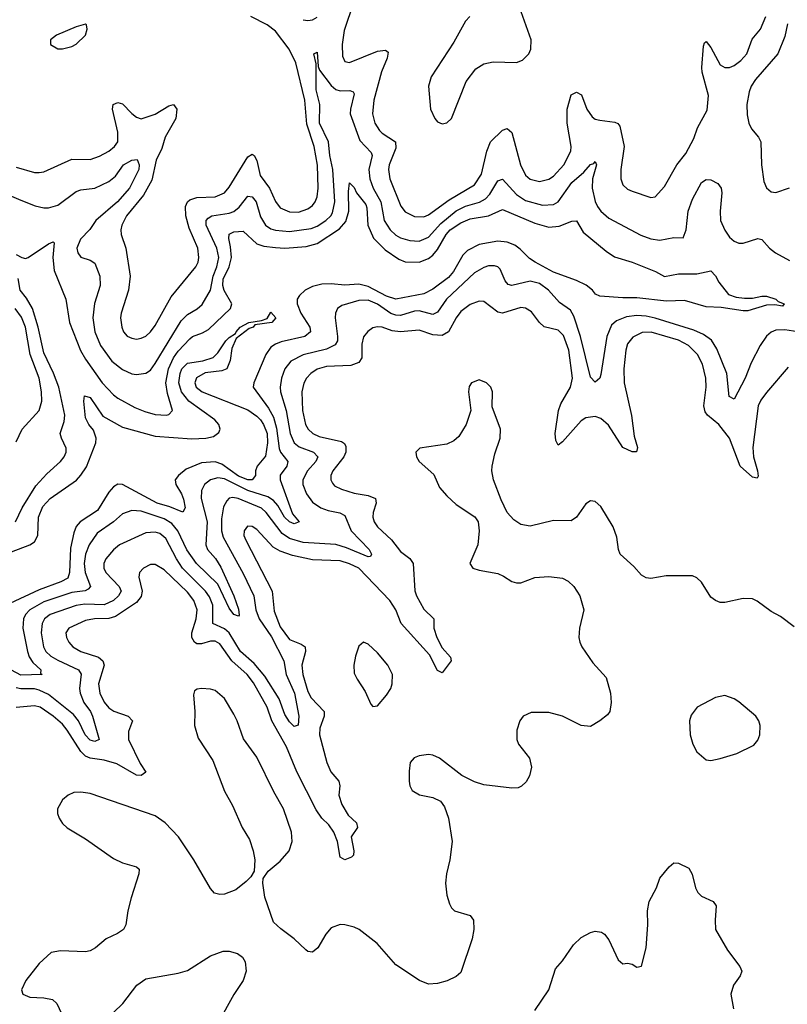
# Model space of a CAD drawing. Header units: inches. Extents: x 2143765 to 2212928, y 878963 to 1017374.
# Tile 72 of 256: x 2160226 to 2163540, y 920847 to 925097. Entities that reach past the tile are written whole.
import ezdxf

# ---------------------------------------------------------------- set-up
doc = ezdxf.new("R2010")
doc.units = ezdxf.units.IN
doc.header["$MEASUREMENT"] = 0
doc.layers.add('C1962', color=7, linetype='Continuous')

msp = doc.modelspace()

# ---------------------------------------------------------------- linework, layer by layer
at = {"layer": 'C1962', "color": 5}
for points, elevation in [([(2161667.5, 925170), (2161627.2, 925050), (2161618.6, 924990), (2161619.6, 924939.6), (2161630, 924916.5), (2161650, 924912.2), (2161770, 924961.1), (2161805.3, 924965.3), (2161816, 924956), (2161812.7, 924930), (2161787.7, 924872.3), (2161754.3, 924750), (2161749.1, 924690), (2161759.3, 924650), (2161778.9, 924618.9), (2161790, 924607.1), (2161848.9, 924570), (2161850, 924541.7), (2161820.3, 924470), (2161818.3, 924450), (2161823.6, 924410), (2161871.2, 924291.2), (2161890, 924267.9), (2161930, 924246.6), (2161970, 924245.7), (2161990, 924254), (2162080.5, 924319.5), (2162190, 924383.3), (2162219.3, 924430), (2162242.3, 924530), (2162258.5, 924570), (2162310, 924619.4), (2162330, 924627.5), (2162350.6, 924610), (2162387.8, 924470), (2162410, 924426.2), (2162430, 924408.9), (2162470, 924398.9), (2162510, 924408.2), (2162530, 924421.2), (2162575.4, 924470), (2162605.8, 924530), (2162607, 924550), (2162589.5, 924650), (2162589.9, 924710), (2162607.4, 924772.6), (2162630, 924784.4), (2162651.8, 924771.8), (2162673.9, 924710), (2162697.1, 924677.1), (2162710, 924668), (2162730, 924662.4), (2162795, 924655), (2162808.4, 924648.3), (2162816.5, 924636.5), (2162836.1, 924550), (2162821.3, 924450), (2162821.7, 924410), (2162830, 924384.4), (2162850, 924364.9), (2162870, 924356.9), (2162950, 924328.7), (2162970, 924332.7), (2163010, 924377), (2163062.9, 924470), (2163101.4, 924518.6), (2163136.2, 924583.8), (2163151.9, 924630), (2163193.4, 924706.6), (2163200.4, 924770), (2163173, 924870), (2163171.5, 924890), (2163177.8, 924982.2), (2163182.8, 924997.2), (2163190, 925003.1), (2163210, 924977.3), (2163250, 924902), (2163270, 924890.9), (2163290, 924890.8), (2163310, 924898.7), (2163339.3, 924920.7), (2163364.7, 924950), (2163387.8, 925012.2), (2163424.1, 925055.9), (2163447.9, 925110)], 380), ([(2162169.4, 925110.6), (2162150.9, 925090), (2162100.8, 924999.2), (2162002.3, 924850), (2161990.2, 924810), (2161998.9, 924710), (2162018.3, 924670), (2162030, 924656.5), (2162050, 924647.4), (2162070, 924651.8), (2162090, 924670.4), (2162152.9, 924830), (2162195.4, 924884.6), (2162230, 924906.2), (2162270, 924915.5), (2162370, 924911.5), (2162397.3, 924922.7), (2162424, 924950), (2162432.5, 924970), (2162434, 925010), (2162390.5, 925130)], 420), ([(2160210, 924460.9), (2160290, 924436.9), (2160310, 924436.5), (2160330, 924440.7), (2160450, 924494.8), (2160530, 924493.7), (2160570, 924507.6), (2160609.8, 924530), (2160634.6, 924550), (2160649.8, 924570), (2160649.3, 924610.7), (2160625.8, 924710), (2160629.4, 924730.6), (2160650, 924739.9), (2160670, 924733.3), (2160710, 924691.6), (2160730, 924675.5), (2160750, 924668.8), (2160810.6, 924689.4), (2160870, 924725.3), (2160890.1, 924730.1), (2160903.8, 924710), (2160899.3, 924670), (2160854.1, 924590), (2160839.4, 924540.6), (2160815.5, 924490), (2160796.3, 924403.7), (2160760.4, 924339.6), (2160686.4, 924250), (2160667.1, 924210), (2160662.5, 924190), (2160663.8, 924170), (2160683.5, 924110), (2160703, 923990), (2160696, 923930), (2160663.9, 923830), (2160661.2, 923810), (2160666, 923770), (2160674.2, 923750), (2160690, 923731.4), (2160710, 923722), (2160730, 923718.4), (2160750, 923721.5), (2160770, 923731.1), (2160790, 923749.3), (2160810, 923776.9), (2160880.1, 923899.9), (2160986.8, 924030), (2160995.8, 924050), (2160998.8, 924070), (2160994.1, 924110), (2160957.3, 924197.3), (2160942.4, 924250), (2160941.8, 924290), (2160949.5, 924310.5), (2160960.1, 924319.9), (2160990, 924329.6), (2161070, 924331.8), (2161110, 924348.9), (2161130, 924373.2), (2161210, 924505.4), (2161230, 924516.3), (2161238.6, 924510), (2161249.6, 924489.6), (2161263.9, 924423.9), (2161304.2, 924370), (2161330, 924312.4), (2161350, 924285), (2161390, 924267.3), (2161430, 924265.5), (2161470, 924279.8), (2161490, 924294.5), (2161501.1, 924310), (2161510, 924332.7), (2161515, 924370), (2161511.4, 924468.6), (2161496.6, 924550), (2161465.2, 924645.2), (2161456.3, 924750), (2161417.9, 924910), (2161389.7, 924969.7), (2161330, 925047.9), (2161294.6, 925074.6), (2161223.5, 925110)], 380), ([(2161450, 925096.8), (2161470, 925092.9), (2161490, 925096.6), (2161510, 925107.1)], 380), ([(2163541.4, 925078.6), (2163530, 925024.5), (2163498.6, 924950), (2163402.1, 924837.9), (2163384, 924810), (2163375.1, 924784.9), (2163365.9, 924730), (2163366.5, 924686.5), (2163373.2, 924650), (2163385.9, 924625.9), (2163416.1, 924590), (2163425.5, 924570), (2163428.9, 924470), (2163438.9, 924398.9), (2163450, 924370.4), (2163470, 924353.1), (2163490, 924350.3), (2163550, 924370.3)], 380), ([(2160170, 924344.1), (2160230, 924317.9), (2160293.1, 924293.1), (2160330, 924285.1), (2160350, 924285.1), (2160390, 924295.6), (2160470, 924355.3), (2160490, 924362.1), (2160550, 924369.6), (2160610, 924398.6), (2160638.8, 924421.2), (2160674.4, 924470), (2160710, 924490.1), (2160733, 924493), (2160741.7, 924470), (2160739.4, 924450), (2160699.7, 924370), (2160647.3, 924310), (2160554.9, 924230), (2160528.2, 924191.8), (2160488.3, 924150), (2160472.6, 924110), (2160476.2, 924090), (2160490, 924071.6), (2160530, 924058.8), (2160550, 924045.7), (2160571.6, 923990), (2160572.5, 923950), (2160548, 923872), (2160541.9, 923810), (2160550.7, 923750), (2160574.8, 923690), (2160622.9, 923622.9), (2160670, 923586.6), (2160710, 923568.7), (2160730, 923565.1), (2160770, 923571), (2160790, 923584.7), (2160810, 923612.5), (2160922.6, 923797.4), (2160950, 923824.2), (2160991.4, 923848.6), (2161013, 923867), (2161049.9, 923930), (2161060.7, 923990), (2161077.5, 924030), (2161084.8, 924070), (2161076.3, 924110), (2161030.7, 924210), (2161031, 924230), (2161039.3, 924240.7), (2161055.1, 924250), (2161130, 924261.5), (2161150, 924268.8), (2161172.6, 924287.4), (2161210, 924334.4), (2161230, 924332), (2161246.6, 924310), (2161266, 924246), (2161286.3, 924210), (2161310, 924193.9), (2161330, 924187.7), (2161390, 924182.6), (2161484.4, 924195.6), (2161510, 924206.2), (2161546.9, 924230), (2161568.9, 924250), (2161576.6, 924263.4), (2161586.1, 924310), (2161577.7, 924450), (2161564.5, 924510), (2161559.4, 924570), (2161520.7, 924650), (2161521.7, 924730), (2161506, 924794), (2161506.1, 924906.1), (2161495.3, 924950), (2161510, 924957.3), (2161514.5, 924894.5), (2161519.5, 924879.5), (2161570, 924812.7), (2161590, 924795.6), (2161610, 924789.5), (2161651.4, 924791.4), (2161665.3, 924785.3), (2161670, 924776.3), (2161653.5, 924710), (2161653, 924690), (2161694.7, 924574.7), (2161743.6, 924523.6), (2161747.1, 924510), (2161733.3, 924450), (2161738.1, 924410), (2161752.2, 924370), (2161784.6, 924310), (2161799.9, 924230), (2161825, 924190), (2161850, 924167), (2161870, 924155.6), (2161910, 924143.3), (2161950, 924140.6), (2161990, 924157.7), (2162043.3, 924216.7), (2162110, 924271.7), (2162150, 924291.2), (2162210.7, 924309.3), (2162237.1, 924322.9), (2162255.8, 924344.2), (2162290, 924400.9), (2162310, 924407.8), (2162370, 924342), (2162410, 924316), (2162483.3, 924296.7), (2162530, 924298.5), (2162550.5, 924310), (2162610, 924393.4), (2162661.6, 924438.4), (2162690, 924471.2), (2162704.1, 924475.9), (2162710, 924484.9), (2162715.8, 924470), (2162699.2, 924410), (2162696.9, 924370), (2162710, 924312), (2162719.8, 924290), (2162734.6, 924270), (2162770, 924240.1), (2162907.1, 924167.1), (2162950, 924151.4), (2162990, 924144.8), (2163050, 924156.8), (2163090, 924155.3), (2163103.2, 924190), (2163111.9, 924270), (2163130, 924322.2), (2163170, 924394.6), (2163190, 924406.5), (2163210, 924405), (2163240.6, 924390), (2163254, 924370), (2163256.8, 924350), (2163250.1, 924270), (2163252.2, 924230), (2163270, 924187.9), (2163290, 924158.6), (2163310, 924140.2), (2163330, 924132.7), (2163350, 924132.7), (2163412.9, 924152.9), (2163430, 924147.8), (2163462.9, 924110), (2163489.2, 924090), (2163550, 924057.6)], 360), ([(2160210, 924083.8), (2160234.8, 924070), (2160250, 924066.4), (2160262.7, 924070), (2160350, 924128.9), (2160370, 924137.6), (2160374.1, 924134.1), (2160369.3, 924070), (2160374.9, 924014.9), (2160424.8, 923890), (2160440.3, 923790), (2160488.6, 923668.6), (2160510, 923630.8), (2160581.9, 923530), (2160630, 923477.9), (2160650, 923463.7), (2160723.3, 923423.3), (2160765.7, 923405.7), (2160810, 923392.8), (2160859, 923390), (2160870, 923392.9), (2160886, 923410), (2160863.2, 923483.2), (2160857.1, 923530), (2160868.3, 923590), (2160890, 923637.1), (2160910, 923666.1), (2160960.1, 923719.9), (2160971.1, 923728.9), (2161015.3, 923744.7), (2161040.9, 923759.1), (2161136.1, 923850), (2161142.2, 923870), (2161108.3, 923928.3), (2161102, 923950), (2161103.9, 923976.1), (2161129.5, 924030), (2161140.1, 924070), (2161136.3, 924116.3), (2161127.9, 924152.1), (2161129.5, 924170.5), (2161150, 924181.4), (2161190, 924184.2), (2161248.8, 924128.8), (2161279.6, 924119.6), (2161330, 924113.3), (2161370, 924110.8), (2161461.8, 924118.2), (2161509.4, 924130.6), (2161605.8, 924194.2), (2161634.3, 924225.7), (2161646.3, 924270), (2161644.8, 924355.2), (2161650, 924392.4), (2161670, 924371.8), (2161680.4, 924350), (2161719.7, 924299.7), (2161724.4, 924284.4), (2161729.2, 924209.2), (2161753.6, 924153.6), (2161802.9, 924102.9), (2161862.6, 924062.6), (2161890, 924051.6), (2161950, 924050.5), (2161990, 924065.8), (2162010, 924080.5), (2162030, 924104.6), (2162067.4, 924170), (2162084.6, 924190), (2162130, 924220.1), (2162170, 924236.6), (2162250, 924250.1), (2162310, 924277.2), (2162450, 924219), (2162510, 924201.6), (2162554.8, 924205.2), (2162610, 924227.8), (2162630, 924228.2), (2162659.2, 924179.2), (2162757.8, 924097.8), (2162793.7, 924073.7), (2162870.6, 924050), (2162970.2, 924010.2), (2163010, 923988.8), (2163070, 923999.8), (2163150, 923999.8), (2163210, 924012.2), (2163230, 923990.8), (2163244.5, 923964.5), (2163286, 923910), (2163319.2, 923899.2), (2163355.1, 923895.1), (2163390, 923894.9), (2163430, 923903.7), (2163450, 923903.1), (2163490.6, 923890), (2163499.8, 923879.8), (2163526, 923870), (2163519.8, 923860.2), (2163485.4, 923865.4), (2163450, 923863.9), (2163370, 923840.4), (2163350, 923840.5), (2163254.3, 923854.3), (2163190, 923857.1), (2163095.8, 923884.2), (2163018.3, 923881.7), (2162890, 923895.7), (2162830, 923895.6), (2162730, 923903.5), (2162712, 923912), (2162698.9, 923930), (2162671.3, 923951.3), (2162630, 923971.1), (2162530, 924006.6), (2162450.8, 924050), (2162426.3, 924066.3), (2162386.3, 924106.3), (2162363, 924123), (2162330, 924137.1), (2162290, 924141.5), (2162210, 924126.8), (2162158.9, 924101.1), (2162139.6, 924080.4), (2162098.2, 924010), (2162076.6, 923983.4), (2162010, 923934.3), (2161970, 923913.8), (2161850, 923890.8), (2161810, 923903.6), (2161730, 923944.8), (2161690, 923954.6), (2161630, 923951.6), (2161570, 923956.7), (2161530, 923954.8), (2161490, 923945.7), (2161458.9, 923930), (2161433.1, 923906.9), (2161424, 923890), (2161423.5, 923870), (2161440.1, 923830), (2161478.3, 923770), (2161481.6, 923750), (2161457.4, 923730), (2161354.2, 923705.8), (2161330, 923696.7), (2161310, 923683), (2161288.5, 923651.6), (2161237.2, 923530), (2161233.7, 923510), (2161300, 923420), (2161321.7, 923381.7), (2161334.3, 923334.3), (2161345.6, 923245.6), (2161352.2, 923230), (2161383.7, 923190), (2161378.9, 923170), (2161349.7, 923130.3), (2161350.9, 923110), (2161403.3, 922963.3), (2161431.7, 922930), (2161410, 922921), (2161390, 922928.9), (2161368.4, 922950), (2161339.6, 922999.6), (2161321, 923021), (2161297.6, 923037.6), (2161210, 923065), (2161110, 923114.7), (2161081.4, 923118.6), (2161049.7, 923110.3), (2161023, 923090), (2161010, 923065.1), (2161008.6, 923030), (2161035.7, 922930), (2161029.7, 922829.7), (2161036.8, 922810), (2161071.1, 922771.1), (2161094.2, 922734.2), (2161150.2, 922609.8), (2161170, 922553), (2161173.1, 922526.9), (2161170, 922522.9), (2161150, 922529.8), (2161130, 922556.9), (2161080.4, 922660.4), (2160989.1, 922750), (2160947.9, 922807.9), (2160908.4, 922890), (2160882.4, 922922.4), (2160850, 922942.4), (2160750, 922975), (2160710, 922977.7), (2160670, 922963.7), (2160631, 922929), (2160559.6, 922880.4), (2160525.7, 922830), (2160510.4, 922789.6), (2160504.3, 922750), (2160508.7, 922710), (2160530.8, 922650), (2160521.4, 922638.6), (2160508, 922632), (2160450, 922623.7), (2160330, 922584.2), (2160269.8, 922550.2), (2160250.7, 922529.3), (2160242.5, 922510), (2160239.4, 922470), (2160259.2, 922370), (2160267.1, 922347.1), (2160282.7, 922322.7), (2160317.2, 922290), (2160314.8, 922274.8), (2160322, 922270), (2160230, 922267.1), (2160190, 922288.8)], 340), ([(2163623.2, 923743.2), (2163530, 923757.5), (2163490, 923756.5), (2163470, 923748), (2163450, 923730.8), (2163422.5, 923690), (2163383.7, 923616.3), (2163357.9, 923550), (2163310, 923459.1), (2163288.4, 923470), (2163279.2, 923570), (2163235.9, 923675.9), (2163213.1, 923713.1), (2163178.1, 923738.1), (2163136.5, 923756.5), (2162970, 923809), (2162930, 923817.1), (2162890, 923820.1), (2162846.2, 923813.8), (2162802.6, 923797.4), (2162781.1, 923778.9), (2162760.1, 923730), (2162734.7, 923565.3), (2162730, 923549.6), (2162710, 923532.8), (2162690, 923553.3), (2162647, 923730), (2162617.8, 923817.8), (2162603.4, 923843.4), (2162556.2, 923876.2), (2162508.4, 923930), (2162470, 923957.4), (2162430, 923967.7), (2162350, 923949.9), (2162334.4, 923954.4), (2162321.6, 923970), (2162300.2, 924020.2), (2162290.4, 924030.4), (2162275, 924035), (2162250, 924034.1), (2162230, 924027.5), (2162190, 924003.6), (2162069, 923891), (2162030, 923834.3), (2162010, 923823.9), (2161950, 923839.4), (2161930, 923838.4), (2161870, 923819.3), (2161850, 923820.9), (2161828.7, 923828.7), (2161770, 923868.4), (2161730, 923886.8), (2161690, 923884.5), (2161617.1, 923862.9), (2161597.8, 923850), (2161588.5, 923830), (2161587.4, 923810), (2161598.3, 923730), (2161597.1, 923710), (2161587.1, 923692.9), (2161550, 923674.1), (2161450.1, 923649.9), (2161396.6, 923623.4), (2161370.7, 923590), (2161355.4, 923550), (2161350.1, 923510), (2161352.2, 923490), (2161376.1, 923410), (2161393.2, 923310), (2161410, 923270.1), (2161432.9, 923252.9), (2161494, 923230), (2161512.8, 923210), (2161504.6, 923190), (2161467.7, 923150), (2161447.9, 923110), (2161448, 923090), (2161463.8, 923050), (2161490, 923013.8), (2161525.2, 922990), (2161557.7, 922977.7), (2161608.2, 922968.2), (2161630, 922956.2), (2161657.4, 922890), (2161733.9, 922810), (2161744.7, 922790), (2161739.6, 922780.4), (2161730, 922778), (2161637.1, 922817.1), (2161590, 922831.8), (2161450, 922840.5), (2161390, 922856.9), (2161358.7, 922878.7), (2161290, 922969.9), (2161270, 922987.9), (2161169.6, 923030.4), (2161145.5, 923034.5), (2161130, 923031.2), (2161119.4, 923020.6), (2161105.9, 922994.1), (2161097.1, 922942.9), (2161096.5, 922890), (2161103.8, 922863.8), (2161190, 922706.4), (2161236.5, 922610), (2161245.1, 922550), (2161259.8, 922510), (2161313, 922433), (2161366.1, 922330), (2161375.6, 922270), (2161412.1, 922190), (2161430.6, 922090), (2161427.8, 922052.2), (2161410, 922045.8), (2161390, 922066.2), (2161370, 922097.8), (2161345.5, 922165.5), (2161283.4, 922263.4), (2161238.5, 922318.5), (2161179, 922370), (2161130.3, 922450), (2161110, 922466.9), (2161059.2, 922490), (2161059, 922570), (2161045.2, 922605.2), (2161027.6, 922630), (2160928.9, 922730), (2160902.7, 922770), (2160856.8, 922856.8), (2160830, 922879), (2160810, 922884.7), (2160770, 922881.5), (2160656.5, 922830), (2160630, 922809), (2160597.8, 922770), (2160589.1, 922750), (2160589.1, 922730), (2160597.5, 922710), (2160655.3, 922650), (2160663.2, 922630), (2160652.9, 922610), (2160630.1, 922590), (2160590, 922571), (2160506.6, 922573.4), (2160470, 922568.9), (2160357.1, 922530), (2160333.4, 922510), (2160323.3, 922490), (2160318.8, 922450), (2160328, 922390), (2160338.7, 922370), (2160360.4, 922350), (2160390, 922332.2), (2160478.9, 922290), (2160491.7, 922271.7), (2160483.8, 922210), (2160486.3, 922190), (2160502.9, 922150), (2160530.9, 922110), (2160539.6, 922090), (2160568.5, 921990), (2160550, 921981.1), (2160530, 921986.8), (2160507.9, 922010), (2160479, 922070), (2160457.2, 922097.2), (2160350, 922184.4), (2160310, 922203.4), (2160290, 922208), (2160230, 922208.3), (2160210, 922213.2)], 360), ([(2160207.4, 922930), (2160236.9, 922990), (2160295.8, 923084.2), (2160342.8, 923137.2), (2160401.2, 923190), (2160417.3, 923210), (2160426.2, 923230), (2160426.9, 923246.9), (2160405.5, 923290), (2160401, 923310), (2160417.2, 923362.8), (2160419.9, 923390), (2160394, 923510), (2160371.3, 923571.3), (2160330, 923658.4), (2160305, 923770), (2160280.6, 923850), (2160255.4, 923895.4), (2160227.5, 923930), (2160219.4, 923979.4)], 340), ([(2160210, 923274), (2160236.8, 923330), (2160309.4, 923410.6), (2160321.1, 923450), (2160320.4, 923490), (2160309.5, 923550), (2160271.1, 923651.1), (2160250.2, 923770), (2160233.2, 923813.2), (2160205.9, 923850)], 360), ([(2163543.6, 923596.4), (2163450, 923487.1), (2163425.5, 923454.5), (2163414, 923430), (2163390.4, 923250), (2163394.3, 923210), (2163411.9, 923150), (2163413.9, 923126.1), (2163410, 923118.3), (2163390, 923121.7), (2163336.7, 923170), (2163289.8, 923290), (2163244.4, 923350), (2163195.5, 923390), (2163184.7, 923404.7), (2163179.4, 923430), (2163189.5, 923510), (2163188.3, 923550), (2163173.2, 923610), (2163151.9, 923651.9), (2163113.5, 923690), (2163070, 923713.7), (2162951.5, 923748.5), (2162913.5, 923746.5), (2162873.6, 923726.4), (2162850, 923697.2), (2162842.3, 923670), (2162834.7, 923590), (2162836, 923530), (2162867.9, 923387.9), (2162878.5, 923298.5), (2162892.8, 923250), (2162888.4, 923231.6), (2162870, 923231), (2162830, 923249.8), (2162767.2, 923347.2), (2162735, 923375), (2162710, 923384.3), (2162670, 923377.7), (2162650, 923365.6), (2162570, 923274.8), (2162550, 923261), (2162540.3, 923280.3), (2162537.9, 923310), (2162552.4, 923410), (2162561.7, 923438.3), (2162604.1, 923510), (2162612.3, 923550), (2162597.3, 923670), (2162574.2, 923734.2), (2162550, 923757), (2162490, 923771.4), (2162470, 923789.8), (2162435.1, 923835.1), (2162410, 923852.1), (2162390, 923854.5), (2162310, 923829.9), (2162290, 923835), (2162230, 923879.8), (2162210, 923882.3), (2162170, 923867.1), (2162130, 923837.4), (2162109.5, 923810.5), (2162076.6, 923750), (2162050, 923733.7), (2162010, 923736), (2161950, 923756.7), (2161869.5, 923749.5), (2161834.4, 923754.4), (2161790, 923769.2), (2161770, 923771.2), (2161750, 923766.2), (2161728.4, 923751.6), (2161710, 923727.3), (2161703.2, 923696.7), (2161702.5, 923637.5), (2161690, 923617.2), (2161655.7, 923604.3), (2161550, 923599.2), (2161510, 923588.2), (2161482, 923570), (2161464.1, 923550), (2161452.5, 923527.5), (2161444.2, 923490), (2161446.9, 923410), (2161460.1, 923350), (2161470.7, 923330), (2161491.1, 923311.1), (2161518.3, 923298.3), (2161615.4, 923275.4), (2161627.5, 923267.5), (2161633.9, 923253.9), (2161633.2, 923230), (2161624.9, 923210), (2161577.6, 923150), (2161569.5, 923130), (2161568.8, 923110), (2161575.7, 923095.7), (2161585.3, 923085.3), (2161614.9, 923070), (2161670, 923053.3), (2161730, 923043.1), (2161761.5, 923030), (2161764.4, 923010), (2161751.7, 922970), (2161750.1, 922950.1), (2161755.9, 922930), (2161770, 922907.8), (2161831.6, 922851.6), (2161870, 922801.1), (2161910.5, 922770.5), (2161923.9, 922750), (2161932.1, 922632.1), (2161938.4, 922610), (2161970, 922551.9), (2162014.2, 922510), (2162014.4, 922470), (2162026.3, 922430), (2162050, 922384.9), (2162085.5, 922345.5), (2162087.9, 922330), (2162050, 922278), (2162030, 922287.8), (2161995.2, 922355.2), (2161873.1, 922490), (2161849.2, 922550), (2161824.3, 922590), (2161690, 922729.1), (2161650, 922748.3), (2161610, 922760.4), (2161490, 922765.3), (2161404.2, 922784.2), (2161350, 922803.2), (2161320.6, 922820.6), (2161250, 922896.8), (2161230, 922909.8), (2161209.4, 922910.6), (2161194.7, 922890), (2161193.8, 922870), (2161202.5, 922850), (2161315.3, 922630), (2161324, 922544), (2161350, 922476.2), (2161390, 922422.2), (2161441.6, 922401.6), (2161458.5, 922390), (2161459.3, 922370), (2161444.3, 922310), (2161447.5, 922270), (2161470, 922197.3), (2161483.4, 922170), (2161540.7, 922110), (2161540.1, 922090), (2161521.1, 922038.9), (2161520.1, 922010), (2161551.1, 921891.1), (2161569, 921850), (2161604, 921810), (2161608, 921790), (2161603.5, 921750), (2161616.6, 921710), (2161643.9, 921663.9), (2161679.7, 921630), (2161684.2, 921610), (2161656.3, 921570), (2161668.3, 921510), (2161666.5, 921490), (2161658.1, 921481.9), (2161630, 921469.9), (2161610, 921482.6), (2161598, 921550), (2161581.6, 921590), (2161561, 921621), (2161529.9, 921650), (2161505.7, 921685.7), (2161422.1, 921850), (2161378.1, 921958.1), (2161314.8, 922070), (2161294.3, 922130), (2161235.1, 922235.1), (2161208.1, 922270), (2161142.2, 922330), (2161090, 922403.4), (2161070, 922413.9), (2161050, 922413.9), (2161010, 922402.6), (2160990, 922403.1), (2160980.2, 922410), (2160968.6, 922430), (2160969, 922450), (2160987.6, 922510), (2160992.1, 922550), (2160978.1, 922590), (2160950, 922626.2), (2160850, 922721.5), (2160810, 922745), (2160790, 922744.8), (2160760.3, 922730), (2160742.2, 922710), (2160739.8, 922690), (2160754.8, 922630), (2160750, 922607.4), (2160730, 922580.5), (2160639.1, 922520.9), (2160610, 922512.7), (2160548.7, 922511.3), (2160510, 922504.1), (2160438, 922470), (2160425, 922450), (2160427.8, 922430), (2160438, 922410), (2160455.7, 922390), (2160489, 922369), (2160565.7, 922345.7), (2160584.2, 922330), (2160590.8, 922310), (2160566.2, 922230), (2160571, 922190), (2160590, 922151), (2160610, 922125.9), (2160632.2, 922112.2), (2160693.8, 922090), (2160713.2, 922070), (2160695.5, 922024.5), (2160694.8, 921990), (2160745.7, 921885.7), (2160770, 921849.5), (2160750, 921834.7), (2160730, 921835.8), (2160644.8, 921884.8), (2160590, 921900.8), (2160530, 921909.1), (2160510, 921917.3), (2160490, 921937.7), (2160430.6, 922030.6), (2160410, 922055.6), (2160370, 922091.2), (2160313.8, 922130), (2160290, 922135.1), (2160210, 922128.1)], 380), ([(2160190, 922800.3), (2160270, 922829.5), (2160290, 922842.7), (2160304.6, 922870), (2160307.2, 922950), (2160325, 922995), (2160357.6, 923030), (2160470.3, 923109.7), (2160490, 923130.2), (2160513.9, 923166.1), (2160554.5, 923270), (2160556.3, 923290), (2160544.7, 923324.7), (2160524.6, 923350), (2160510, 923378), (2160502.7, 923450), (2160506.1, 923473.9), (2160530, 923466.7), (2160585.2, 923385.2), (2160670, 923338.3), (2160810, 923298.7), (2160968.3, 923288.3), (2161028.8, 923291.2), (2161062, 923298), (2161085.2, 923314.8), (2161091.1, 923330), (2161085.8, 923350), (2161068.2, 923370), (2160956.2, 923450), (2160924.5, 923490), (2160912.1, 923530), (2160918.2, 923570), (2160926.2, 923590), (2160950, 923613.9), (2161015.9, 923624.1), (2161061.6, 923638.4), (2161081.6, 923658.4), (2161115.4, 923710), (2161130, 923725.7), (2161158, 923742), (2161159.7, 923750), (2161177.4, 923770), (2161215.3, 923790), (2161270, 923798.4), (2161293.4, 923806.6), (2161310, 923834), (2161331, 923810), (2161314.9, 923790), (2161240.3, 923779.7), (2161233.4, 923770), (2161216.7, 923763.3), (2161159.9, 923720.1), (2161142, 923678), (2161134.4, 923625.6), (2161120.3, 923590), (2161098.7, 923581.3), (2161026.9, 923573.1), (2160989, 923551), (2160982.2, 923530), (2160988.2, 923510), (2161013.8, 923490), (2161210, 923412.1), (2161250, 923385.5), (2161265.2, 923370), (2161278.4, 923350), (2161294, 923310), (2161295.9, 923270), (2161286.9, 923213.1), (2161251.6, 923170), (2161243.8, 923150), (2161243.6, 923130), (2161229.1, 923110.9), (2161210, 923110), (2161170, 923126.6), (2161097.8, 923177.8), (2161070, 923188.2), (2161010, 923183.8), (2160944, 923156), (2160911.5, 923130), (2160896.9, 923110), (2160900.2, 923090), (2160924.5, 923050), (2160933.2, 923026.8), (2160939.6, 922990), (2160930, 922971.8), (2160874.5, 922994.5), (2160819.3, 923010), (2160670, 923089.9), (2160650, 923092.1), (2160630, 923081), (2160610, 923058.1), (2160562.1, 922977.9), (2160487.4, 922930), (2160470.1, 922909.9), (2160458.7, 922881.3), (2160444.7, 922815.3), (2160440.5, 922710), (2160433.1, 922686.9), (2160402.9, 922670), (2160310, 922635.6), (2160183, 922577)], 320), ([(2163570, 922475.6), (2163510, 922521.3), (2163470, 922543), (2163410, 922587.6), (2163390, 922596.3), (2163350, 922598.7), (2163270, 922580.9), (2163250, 922580.9), (2163229.5, 922589.5), (2163210, 922604), (2163170, 922669.4), (2163150, 922687), (2163130, 922695.6), (2163016.2, 922696.2), (2162950, 922684.7), (2162930, 922687.8), (2162910, 922698.7), (2162877, 922737), (2162818.3, 922790), (2162810.9, 922810), (2162803.5, 922863.5), (2162788.2, 922908.2), (2162735.2, 922995.2), (2162710, 923017), (2162690, 923019.5), (2162670, 923007.3), (2162630.2, 922949.8), (2162606, 922934), (2162530, 922935.8), (2162430, 922911.3), (2162390, 922918.5), (2162358.5, 922938.5), (2162329.8, 922970), (2162303.9, 923023.9), (2162271.7, 923110), (2162264.5, 923150), (2162265.6, 923170), (2162277.3, 923222.7), (2162299.7, 923290), (2162301.1, 923330), (2162265.4, 923425.4), (2162267, 923490), (2162259.5, 923510), (2162241.2, 923530), (2162210, 923542), (2162176, 923530), (2162166.6, 923513.4), (2162163.8, 923490), (2162173, 923410), (2162154, 923350), (2162121.6, 923298.4), (2162100.8, 923279.2), (2162070, 923265.1), (2161952.7, 923247.3), (2161936.3, 923230), (2161939.3, 923210), (2161950.4, 923190), (2162013.1, 923133.1), (2162038.2, 923078.2), (2162070, 923041.1), (2162110, 923003.6), (2162191, 922951), (2162205.5, 922930), (2162210.2, 922890.2), (2162203.5, 922830), (2162168.9, 922750), (2162181.6, 922730), (2162210, 922720.7), (2162290, 922706.2), (2162315.1, 922695.1), (2162350, 922671.3), (2162370, 922665.4), (2162390, 922666.5), (2162450, 922689.2), (2162510, 922693.8), (2162570, 922685.5), (2162593.7, 922673.7), (2162618.7, 922650), (2162644.2, 922610), (2162662, 922550), (2162642.8, 922470), (2162640.3, 922430), (2162644.6, 922410), (2162652.2, 922390), (2162700.4, 922320.4), (2162758, 922258), (2162776.1, 922190), (2162779, 922150), (2162773.7, 922110), (2162763.8, 922096.2), (2162730.6, 922070), (2162690, 922046.6), (2162650, 922049.7), (2162570, 922091), (2162510, 922106), (2162433.4, 922106.6), (2162399.1, 922090), (2162384.9, 922070), (2162371.8, 922030), (2162371.7, 921990), (2162379.5, 921970), (2162426.9, 921910), (2162435.5, 921870), (2162427.3, 921832.7), (2162412.8, 921807.2), (2162392, 921788), (2162378.3, 921781.7), (2162350, 921780.5), (2162230, 921794.8), (2162190, 921807.6), (2162134.5, 921834.5), (2162038.9, 921910), (2162010, 921922.4), (2161990, 921925.3), (2161950, 921919.7), (2161929.2, 921910.8), (2161912.2, 921890), (2161906.6, 921853.4), (2161907.6, 921810), (2161910.3, 921790), (2161920.4, 921770), (2161951.2, 921751.2), (2162010, 921740.2), (2162043, 921723), (2162059.8, 921699.8), (2162077.6, 921650), (2162093.1, 921550), (2162083.1, 921470), (2162067.8, 921410), (2162063.6, 921370), (2162070, 921318), (2162081, 921281), (2162090, 921263), (2162103, 921250), (2162170, 921230.3), (2162184.4, 921210), (2162187, 921170), (2162179.4, 921130), (2162130, 920984.7), (2162110, 920966.4), (2162071.8, 920948.2), (2162030, 920936.5), (2161990, 920934), (2161951.8, 920950), (2161850, 921017.4), (2161769.7, 921110), (2161691.3, 921170), (2161670, 921179.5), (2161630, 921190.6), (2161610, 921191.2), (2161570, 921177.3), (2161546.8, 921150), (2161513.5, 921090), (2161490, 921072.5), (2161470, 921075), (2161461.4, 921081.4), (2161410.8, 921130), (2161352.6, 921172.6), (2161321.7, 921201.7), (2161283.5, 921310), (2161275.6, 921370), (2161277, 921390), (2161299.1, 921420.9), (2161350, 921464.9), (2161388.5, 921510), (2161401.5, 921550), (2161399.2, 921590), (2161364.4, 921690), (2161323.4, 921763.4), (2161250, 921913.3), (2161192.2, 921992.2), (2161164.9, 922070), (2161150, 922099.1), (2161110, 922167.1), (2161070, 922200.8), (2161050, 922207.7), (2161010.3, 922209.7), (2160992.3, 922207.7), (2160980.7, 922199.3), (2160976.7, 922183.3), (2160981.7, 922110), (2160979.7, 922050), (2160995.6, 921995.6), (2161059, 921899), (2161110, 921767), (2161144.8, 921704.8), (2161186, 921610), (2161218.3, 921558.3), (2161233.8, 921510), (2161240.9, 921470), (2161238.3, 921421.7), (2161223.1, 921396.9), (2161203.4, 921376.6), (2161158.6, 921341.4), (2161110, 921322), (2161090, 921320.5), (2161067.1, 921327.1), (2161050, 921346.6), (2160977.5, 921470), (2160910.6, 921570), (2160853.6, 921630), (2160810, 921660.5), (2160530, 921757), (2160490, 921762.3), (2160459.1, 921760.9), (2160434.4, 921750), (2160411, 921729), (2160389, 921690), (2160389, 921670), (2160395.6, 921650), (2160410, 921627.6), (2160430, 921609.2), (2160510, 921561.5), (2160630, 921475.5), (2160670, 921458), (2160730, 921440.3), (2160740.9, 921430), (2160740.7, 921410), (2160707, 921307), (2160692.2, 921250), (2160683.8, 921190), (2160673.4, 921170), (2160647.7, 921152.3), (2160599.1, 921130), (2160553, 921090), (2160530, 921078), (2160510, 921074), (2160402, 921078), (2160362, 921070), (2160310, 921022.9), (2160252.7, 920950), (2160234, 920910), (2160238.8, 920890), (2160270, 920878.4), (2160330, 920874.9), (2160367.1, 920867.1), (2160385.5, 920850), (2160406.5, 920806.5)], 420), ([(2162450, 920820.5), (2162510.7, 920909.3), (2162539.5, 921000.5), (2162570, 921034.3), (2162616.2, 921103.8), (2162650, 921135), (2162690, 921156.9), (2162710, 921162.3), (2162737.6, 921157.6), (2162750.4, 921150), (2162770, 921125.5), (2162810, 921038.8), (2162830, 921021), (2162850, 921024), (2162870, 921020.7), (2162890, 921007.7), (2162910, 921010.8), (2162930.8, 921090), (2162938, 921190), (2162936, 921250), (2162944, 921290), (2162975.4, 921350), (2162990, 921390.7), (2163030, 921440.7), (2163050, 921457.3), (2163070, 921456.3), (2163114.1, 921434.1), (2163128.9, 921408.9), (2163144, 921350), (2163153.7, 921330), (2163170, 921313.7), (2163220.5, 921290), (2163232.4, 921272.4), (2163227.8, 921210), (2163230.4, 921170), (2163281.1, 921081.1), (2163334.9, 921010), (2163343, 920990), (2163337.1, 920970), (2163308.2, 920930), (2163296.4, 920890), (2163307.3, 920827.3)], 420), ([(2160630, 920811.5), (2160671.1, 920850), (2160730.7, 920929.3), (2160770, 920957.4), (2160910, 920980.7), (2160950, 920992.6), (2161050, 921056.1), (2161104.4, 921075.6), (2161130, 921075.8), (2161165.7, 921065.7), (2161187, 921050), (2161199.6, 921030), (2161202.8, 920990), (2161190.2, 920950), (2161150, 920889.6), (2161084.6, 920770)], 420)]:
    msp.add_lwpolyline(points, dxfattribs=dict(at, elevation=elevation))
for points, elevation in [([(2160510, 925078), (2160470, 925066), (2160384.7, 925030), (2160358.8, 925010), (2160358.8, 924990), (2160390, 924970.6), (2160410, 924970.5), (2160450, 924981.3), (2160470, 924990.6), (2160509.3, 925030), (2160516.5, 925056.5), (2160514.6, 925074.6)], 420), ([(2161710, 922409.5), (2161690, 922392.7), (2161675.6, 922350), (2161668.3, 922310), (2161670, 922276), (2161682, 922250), (2161717.7, 922197.7), (2161742.4, 922142.4), (2161750, 922133), (2161770, 922135.5), (2161810, 922181.7), (2161827.8, 922210), (2161834.5, 922230), (2161835.2, 922270), (2161815.8, 922310), (2161770, 922363.5), (2161730, 922401.3)], 420), ([(2163270, 922179.6), (2163230, 922171.6), (2163150.8, 922130), (2163124.9, 922095.1), (2163118, 922070), (2163120.4, 922010), (2163132.7, 921970), (2163150, 921937.3), (2163190, 921901.6), (2163210, 921899.5), (2163250, 921907.8), (2163322.7, 921930), (2163394.9, 921965.1), (2163413.4, 921986.6), (2163422, 922010), (2163422.9, 922050), (2163417, 922070), (2163403.7, 922090), (2163330, 922151.8), (2163310, 922165.1)], 440)]:
    msp.add_lwpolyline(points, close=True, dxfattribs=dict(at, elevation=elevation))

doc.saveas('drawing.dxf')
